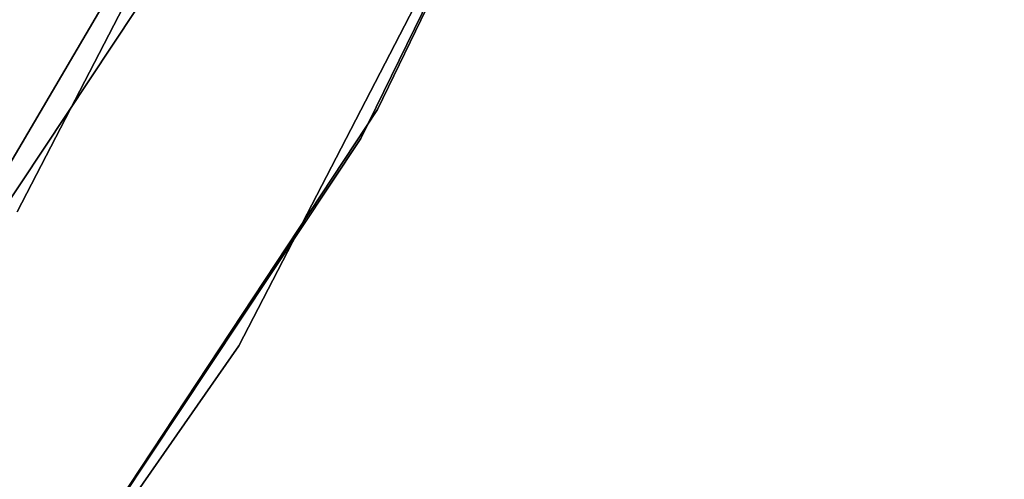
# Model space of a CAD drawing. Extents: x -91 to 91, y -91 to 262.
# Tile 229 of 256: x 53.09 to 58.8, y -33.59 to -30.93. Entities that reach past the tile are written whole.
import ezdxf

# ---------------------------------------------------------------- set-up
doc = ezdxf.new("R2010")
doc.units = 0
doc.header["$LTSCALE"] = 25.4
doc.layers.get('0').update_dxf_attribs({"linetype": 'CONTINUOUS'})

# ---------------------------------------------------------------- blocks, each defined once
blk = doc.blocks.new('ETE0_STL_1')
at = {"color": 0}
for p, q in [((55.1664, -31.4471, 158.5), (58.7991, -23.9774, 158.5)), ((58.7991, -23.9774, 159.5), (55.1664, -31.4471, 159.5)), ((55.1664, -31.4471, 158.5), (58.7991, -23.9774, 158.5)), ((58.7991, -23.9774, 159.5), (55.1664, -31.4471, 159.5)), ((58.7257, -24.1565, 159.5), (55.0703, -31.6151, 159.5)), ((55.0703, -31.6151, 169), (58.7257, -24.1565, 169)), ((58.7257, -24.1565, 159.5), (55.0703, -31.6151, 159.5)), ((55.0703, -31.6151, 169), (58.7257, -24.1565, 169)), ((56.8072, -24.8384, 330.5076), (53.0791, -32.0407, 330.5076)), ((53.0791, -32.0407, 321.0076), (56.8072, -24.8384, 321.0076)), ((53.0791, -32.0407, 321.0076), (56.8072, -24.8384, 321.0076)), ((56.8072, -24.8384, 330.5076), (53.0791, -32.0407, 330.5076)), ((54.3633, -32.8159, 330.5076), (58.1815, -25.4393, 330.5076)), ((58.1815, -25.4393, 321.0076), (54.3633, -32.8159, 321.0076)), ((54.3633, -32.8159, 330.5076), (58.1815, -25.4393, 330.5076)), ((58.1815, -25.4393, 321.0076), (54.3633, -32.8159, 321.0076)), ((51.2281, -34.8351, 327.5076), (55.3367, -27.8505, 327.5076)), ((55.3367, -27.8505, 328.5076), (51.2281, -34.8351, 328.5076)), ((51.2281, -34.8351, 327.5076), (55.3367, -27.8505, 327.5076)), ((55.3367, -27.8505, 328.5076), (51.2281, -34.8351, 328.5076)), ((49.2803, -37.6225, 159.5), (53.7694, -30.8683, 159.5)), ((53.7694, -30.8683, 169), (49.2803, -37.6225, 169)), ((53.7694, -30.8683, 169), (49.2803, -37.6225, 169)), ((49.2803, -37.6225, 159.5), (53.7694, -30.8683, 159.5)), ((50.5898, -38.3787, 158.5), (55.1664, -31.4471, 158.5)), ((55.1664, -31.4471, 159.5), (50.5898, -38.3787, 159.5)), ((50.5898, -38.3787, 158.5), (55.1664, -31.4471, 158.5)), ((55.1664, -31.4471, 159.5), (50.5898, -38.3787, 159.5)), ((55.1664, -31.4471, 158.5), (55.1664, -31.4471, 159.5)), ((55.1664, -31.4471, 158.5), (55.1664, -31.4471, 159.5)), ((55.0703, -31.6151, 159.5), (50.4725, -38.5328, 159.5)), ((50.4725, -38.5328, 169), (55.0703, -31.6151, 169)), ((55.0703, -31.6151, 159.5), (50.4725, -38.5328, 159.5)), ((50.4725, -38.5328, 169), (55.0703, -31.6151, 169)), ((55.0703, -31.6151, 159.5), (55.0703, -31.6151, 169)), ((55.0703, -31.6151, 159.5), (55.0703, -31.6151, 169)), ((49.6149, -39.631, 330.5076), (54.3633, -32.8159, 330.5076)), ((54.3633, -32.8159, 321.0076), (49.6149, -39.631, 321.0076)), ((49.6149, -39.631, 330.5076), (54.3633, -32.8159, 330.5076)), ((54.3633, -32.8159, 321.0076), (49.6149, -39.631, 321.0076)), ((54.3633, -32.8159, 330.5076), (54.3633, -32.8159, 321.0076)), ((54.3633, -32.8159, 330.5076), (54.3633, -32.8159, 321.0076))]:
    blk.add_line(p, q, dxfattribs=at)

msp = doc.modelspace()

# ---------------------------------------------------------------- block references
at = {"color": 253}
msp.add_blockref('ETE0_STL_1', (0, 0), dxfattribs=at)

doc.saveas('drawing.dxf')
